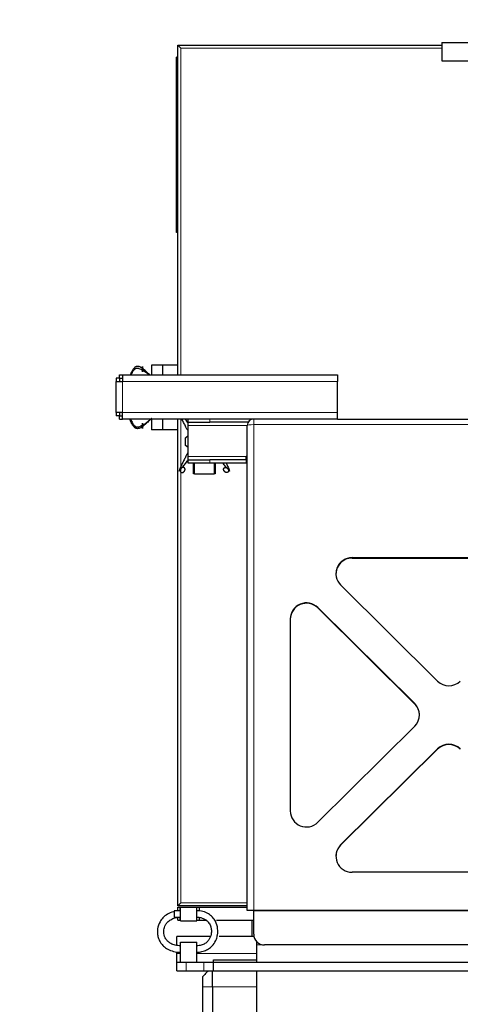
# Model space of a CAD drawing. Header units: inches. Extents: x 0 to 29700, y -16 to 21000.
# Tile 171 of 186: x 22102 to 22512, y 18195 to 19111. Entities that reach past the tile are written whole.
import ezdxf

# ---------------------------------------------------------------- set-up
doc = ezdxf.new("R2010")
doc.units = ezdxf.units.IN
doc.layers.add('254', color=7, linetype='Continuous', true_color=0xffffff)
doc.styles.add('latin_extended', font='simplex.shx')
doc.dimstyles.get("Standard").update_dxf_attribs({"dimtxt": 0.18, "dimasz": 0.18, "dimexe": 0.18, "dimexo": 0.0625, "dimgap": 0.09, "dimtad": 0, "dimtih": 1, "dimtoh": 1, "dimdec": 4, "dimzin": 0, "dimdsep": 46, "dimtxsty": 'Standard', "dimcen": 0.09, "dimadec": 0, "dimazin": 0, "dimtfac": 1, "dimtdec": 4, "dimtofl": 0, "dimtmove": 0, "dimatfit": 3, "dimfxl": 1, "dimtolj": 1, "dimtzin": 0, "dimarcsym": 0})

# ---------------------------------------------------------------- blocks, each defined once
blk = doc.blocks.new('_U5')
at = {"layer": '254', "color": 3, "linetype": 'Continuous', "lineweight": 13, "transparency": 16777216}
for p, q in [((18208.08, 16343.43), (18208.08, 19809.13)), ((28145.59, 18813.49), (28145.59, 19809.13)), ((18383.08, 19759.13), (27970.59, 19759.13))]:
    blk.add_line(p, q, dxfattribs=at)
at = {"layer": '254', "color": 3, "transparency": 16777216}
for points in [[(18383.08, 19788.3), (18383.08, 19729.97), (18208.08, 19759.13)], [(27970.59, 19729.97), (27970.59, 19788.3), (28145.59, 19759.13)]]:
    blk.add_solid(points, dxfattribs=at)
at = {"layer": 'Defpoints', "color": 0, "transparency": 16777216}
for p in [(28145.59, 19759.13), (28145.59, 18763.49), (18208.08, 16293.43)]:
    blk.add_point(p, dxfattribs=at)
at = {"layer": '254', "color": 2, "lineweight": 13, "transparency": 16777216, "insert": (22868.5, 20021.63), "char_height": 175, "attachment_point": 1, "style": 'latin_extended'}
blk.add_mtext('\\A1;9938', dxfattribs=at)

msp = doc.modelspace()

# ---------------------------------------------------------------- linework, layer by layer
at = {"layer": '254', "color": 2, "linetype": 'Continuous', "lineweight": 25}
for p, q in [((22494.584, 19089.633), (22494.584, 19072.633)), ((22494.584, 19089.633), (22744.584, 19089.633)), ((22249.084, 19074.418), (22249.084, 19087.133)), ((22249.084, 19087.133), (22494.584, 19087.133)), ((22251.884, 19084.333), (22249.084, 19087.133)), ((22247.584, 19070.133), (22247.584, 19076.133)), ((22249.084, 19076.133), (22247.584, 19076.133)), ((22247.584, 18919.133), (22247.584, 19070.133)), ((22249.084, 19070.133), (22249.084, 19074.418)), ((22249.084, 18919.133), (22249.084, 19070.133)), ((22494.584, 19072.633), (22694.588, 19072.633)), ((22247.584, 18913.133), (22247.584, 18919.133)), ((22249.084, 18914.848), (22249.084, 18919.133)), ((22249.084, 18780.625), (22249.084, 18914.848)), ((22249.084, 18913.133), (22247.584, 18913.133)), ((22224.584, 18789.833), (22224.584, 18780.633)), ((22234.584, 18789.833), (22224.584, 18789.833)), ((22234.584, 18789.833), (22234.584, 18789.633)), ((22249.084, 18789.633), (22234.584, 18789.633)), ((22234.584, 18789.633), (22234.584, 18780.633)), ((22191.584, 18777.631), (22191.584, 18774.633)), ((22194.586, 18777.633), (22194.586, 18780.633)), ((22194.586, 18780.633), (22197.584, 18780.633)), ((22194.634, 18777.631), (22194.634, 18774.633)), ((22197.584, 18780.633), (22197.584, 18774.633)), ((22197.584, 18780.633), (22397.584, 18780.633)), ((22397.584, 18780.633), (22397.584, 18774.633)), ((22191.584, 18774.633), (22197.584, 18774.633)), ((22191.584, 18745.633), (22191.584, 18774.633)), ((22397.584, 18745.633), (22397.584, 18774.633)), ((22191.584, 18745.633), (22191.584, 18742.635)), ((22197.584, 18745.633), (22191.584, 18745.633)), ((22194.586, 18739.633), (22194.586, 18742.633)), ((22194.634, 18745.633), (22194.634, 18742.635)), ((22197.584, 18739.633), (22197.584, 18745.633)), ((22397.584, 18739.633), (22397.584, 18745.633)), ((22194.586, 18739.633), (22197.584, 18739.633)), ((22224.584, 18739.633), (22224.584, 18729.433)), ((22234.584, 18739.633), (22234.584, 18729.633)), ((22249.084, 18287.133), (22249.084, 18739.627)), ((22258.584, 18736.633), (22258.584, 18739.633)), ((22258.584, 18733.633), (22258.584, 18736.633)), ((22258.584, 18736.633), (22278.584, 18736.633)), ((22258.584, 18704.633), (22258.584, 18733.633)), ((22314.388, 18736.633), (22278.584, 18736.633)), ((22313.584, 18282.633), (22313.584, 18733.633)), ((22397.584, 18739.633), (22575.948, 18739.633)), ((22234.584, 18729.433), (22224.584, 18729.433)), ((22234.584, 18729.633), (22234.584, 18729.433)), ((22249.084, 18729.633), (22234.584, 18729.633)), ((22256.124, 18722.104), (22258.584, 18724.189)), ((22256.124, 18715.104), (22256.124, 18722.104)), ((22258.584, 18713.018), (22256.124, 18715.104)), ((22258.584, 18701.633), (22258.584, 18704.633)), ((22313.584, 18704.633), (22312.584, 18704.633)), ((22312.584, 18701.633), (22312.584, 18704.633)), ((22258.584, 18701.633), (22278.584, 18701.633)), ((22258.584, 18698.633), (22258.584, 18701.633)), ((22278.584, 18698.633), (22258.584, 18698.633)), ((22263.584, 18688.633), (22263.584, 18698.633)), ((22264.624, 18688.433), (22264.624, 18698.633)), ((22312.584, 18701.633), (22278.584, 18701.633)), ((22312.584, 18698.633), (22278.584, 18698.633)), ((22282.624, 18698.633), (22282.624, 18688.433)), ((22283.584, 18698.633), (22283.584, 18688.633)), ((22312.584, 18701.633), (22312.584, 18698.633)), ((22264.624, 18688.633), (22263.584, 18688.633)), ((22282.624, 18688.433), (22264.624, 18688.433)), ((22283.584, 18688.633), (22282.624, 18688.633)), ((22411.01, 18610.739), (22591.158, 18610.739)), ((22411.01, 18610.349), (22591.158, 18610.349)), ((22490.477, 18496.043), (22400.404, 18585.351)), ((22469.264, 18475.011), (22379.191, 18564.318)), ((22469.264, 18474.62), (22379.191, 18563.927)), ((22353.584, 18553.802), (22353.584, 18375.187)), ((22379.191, 18364.671), (22469.264, 18453.978)), ((22400.404, 18343.638), (22490.477, 18432.945)), ((22400.404, 18343.248), (22490.477, 18432.555)), ((22591.158, 18318.249), (22411.01, 18318.249)), ((22249.084, 18287.133), (22251.884, 18289.933)), ((22313.584, 18287.133), (22249.084, 18287.133)), ((22249.084, 18285.633), (22251.084, 18285.633)), ((22249.084, 18282.383), (22249.084, 18285.633)), ((22251.084, 18285.633), (22251.584, 18285.633)), ((22251.084, 18282.383), (22251.084, 18285.633)), ((22251.584, 18285.633), (22266.584, 18285.633)), ((22251.584, 18273.133), (22251.584, 18285.633)), ((22266.584, 18285.633), (22269.084, 18285.633)), ((22266.584, 18273.133), (22266.584, 18285.633)), ((22269.084, 18285.633), (22313.584, 18285.633)), ((22269.084, 18282.383), (22269.084, 18285.633)), ((22319.584, 18282.633), (22313.584, 18282.633)), ((22319.584, 18282.241), (22319.584, 18282.633)), ((22682.584, 18282.633), (22319.584, 18282.633)), ((22251.584, 18282.383), (22245.584, 18282.383)), ((22245.584, 18282.383), (22245.584, 18276.383)), ((22245.584, 18276.383), (22251.584, 18276.383)), ((22249.084, 18273.633), (22249.084, 18276.383)), ((22249.084, 18273.633), (22251.084, 18273.633)), ((22251.084, 18273.633), (22251.084, 18276.383)), ((22251.084, 18273.633), (22251.584, 18273.633)), ((22266.584, 18273.633), (22269.084, 18273.633)), ((22269.084, 18273.633), (22269.084, 18276.383)), ((22269.084, 18273.633), (22275.487, 18273.633)), ((22285.008, 18273.633), (22319.584, 18273.633)), ((22318.084, 18258.633), (22318.084, 18273.633)), ((22319.584, 18260.633), (22319.584, 18282.241)), ((22251.584, 18273.133), (22266.584, 18273.133)), ((22248.084, 18250.211), (22248.084, 18258.633)), ((22279.163, 18258.633), (22248.084, 18258.633)), ((22319.785, 18258.633), (22287.342, 18258.633)), ((22251.584, 18253.133), (22266.584, 18253.133)), ((22251.584, 18234.633), (22251.584, 18253.133)), ((22266.584, 18234.633), (22266.584, 18253.133)), ((22322.084, 18254.019), (22322.084, 18250.633)), ((22322.084, 18250.633), (22322.084, 18234.633)), ((22672.584, 18250.633), (22329.584, 18250.633)), ((22248.084, 18242.633), (22248.084, 18244.291)), ((22248.084, 18234.633), (22248.084, 18242.633)), ((22282.043, 18236.634), (22322.089, 18236.634)), ((22282.043, 18226.634), (22282.043, 18236.634)), ((22248.084, 18234.633), (22256.871, 18234.633)), ((22248.084, 18226.633), (22248.084, 18234.633)), ((22256.871, 18234.633), (22273.297, 18234.633)), ((22273.297, 18234.633), (22282.043, 18234.633)), ((22282.084, 18234.633), (22728.081, 18234.633)), ((22282.084, 18226.633), (22282.084, 18234.633)), ((22248.084, 18226.633), (22256.871, 18226.633)), ((22256.871, 18226.633), (22273.297, 18226.633)), ((22272.084, 18211.633), (22272.084, 18221.301)), ((22273.297, 18226.633), (22281.084, 18226.633)), ((22281.084, 18211.633), (22281.084, 18226.633)), ((22281.084, 18226.633), (22282.084, 18226.633)), ((22282.043, 18226.634), (22282.088, 18226.634)), ((22282.084, 18226.633), (22728.081, 18226.633)), ((22322.084, 18226.633), (22322.084, 18211.633)), ((22272.084, 18145.575), (22272.084, 18211.633)), ((22281.084, 18211.633), (22281.084, 18152.633)), ((22322.084, 18211.633), (22322.084, 17880.443))]:
    msp.add_line(p, q, dxfattribs=at)
at = {"layer": '254', "color": 110, "linetype": 'Continuous', "lineweight": 13}
for p, q in [((22494.588, 19084.333), (22251.884, 19084.333)), ((22251.884, 19084.333), (22251.884, 18780.624)), ((22249.084, 19070.133), (22247.584, 19070.133)), ((22249.084, 18919.133), (22247.584, 18919.133)), ((22197.584, 18774.633), (22197.584, 18745.633)), ((22397.584, 18774.633), (22197.584, 18774.633)), ((22197.584, 18745.633), (22397.584, 18745.633)), ((22251.884, 18739.626), (22251.884, 18693.476)), ((22313.586, 18733.633), (22258.584, 18733.633)), ((22278.584, 18739.633), (22278.584, 18736.633)), ((22576.673, 18734.414), (22319.584, 18734.414)), ((22319.584, 18734.414), (22319.584, 18282.633)), ((22312.584, 18704.633), (22258.584, 18704.633)), ((22278.584, 18701.633), (22278.584, 18698.633)), ((22251.884, 18693.414), (22251.884, 18289.933)), ((22411.01, 18610.739), (22411.01, 18610.349)), ((22379.191, 18564.318), (22379.191, 18563.927)), ((22469.264, 18475.011), (22469.264, 18474.62)), ((22490.477, 18432.945), (22490.477, 18432.555)), ((22511.691, 18432.945), (22511.691, 18432.555)), ((22400.404, 18343.638), (22400.404, 18343.248)), ((22251.884, 18289.933), (22313.591, 18289.933)), ((22682.584, 18282.241), (22319.584, 18282.241)), ((22329.584, 18250.633), (22322.084, 18250.633)), ((22251.585, 18242.633), (22248.084, 18242.633)), ((22322.084, 18242.633), (22266.585, 18242.633)), ((22256.871, 18226.633), (22256.871, 18234.633)), ((22273.297, 18226.633), (22273.297, 18234.633)), ((22281.084, 18211.633), (22272.084, 18211.633)), ((22322.084, 18211.633), (22281.084, 18211.633))]:
    msp.add_line(p, q, dxfattribs=at)
at = {"layer": '254', "color": 2, "linetype": 'Continuous', "lineweight": 25}
for centre, radius, start, end in [((22319.584, 18733.633), 6, 90, 180), ((22329.584, 18260.633), 10, 180, 270)]:
    msp.add_arc(centre, radius, start, end, dxfattribs=at)
at = {"layer": '254', "color": 110, "linetype": 'Continuous', "lineweight": 13}
msp.add_ellipse((22319.584, 18733.633), major_axis=(-6, 0), ratio=0.1301739, start_param=4.712389, end_param=6.2831853, dxfattribs=at)
at = {"layer": '254', "color": 2, "linetype": 'Continuous', "lineweight": 25}
for centre, major_axis, start_param, end_param in [((22411.01, 18595.867), (15, 0), 1.5707963, 3.9269908), ((22411.01, 18595.476), (15, 0), 1.5707963, 3.1415681), ((22368.584, 18553.802), (-15, 0), 3.9269908, 6.2831853), ((22368.584, 18553.411), (-15, 0), 3.9269908, 6.2831853), ((22501.084, 18506.56), (15, 0), 3.9269908, 5.4977871), ((22458.658, 18464.494), (-15, 0), 2.3561945, 3.9269908), ((22458.658, 18464.104), (-15, 0), 3.1415927, 3.9269908), ((22501.084, 18422.429), (15, 0), 0.7853982, 2.3561945), ((22501.084, 18422.038), (15, 0), 0.7853982, 2.3561945), ((22368.584, 18375.187), (-15, 0), 0, 2.3561945), ((22411.01, 18333.122), (15, 0), 2.3561945, 4.712389), ((22411.01, 18332.731), (15, 0), 2.3561945, 3.1416172)]:
    msp.add_ellipse(centre, major_axis=major_axis, ratio=0.9914912, start_param=start_param, end_param=end_param, dxfattribs=at)
for points, degree, knots in [([(22216.084, 18786.714), (22215.593, 18787.068), (22214.58, 18787.725), (22213.188, 18788.305), (22212.018, 18788.538), (22211.105, 18788.575), (22210.316, 18788.391), (22209.727, 18788.136), (22209.321, 18787.897), (22208.952, 18787.625), (22208.499, 18787.227), (22207.787, 18786.46), (22206.952, 18785.225), (22206.104, 18783.666), (22205.37, 18782.14), (22204.914, 18781.136), (22204.706, 18780.666)], 3, [0, 0, 0, 0, 0.1126538, 0.2253077, 0.2816346, 0.3379615, 0.3942885, 0.4224519, 0.4506154, 0.4787788, 0.5069423, 0.5632692, 0.6759231, 0.7885769, 0.9012307, 1, 1, 1, 1]), ([(22205.538, 18780.64), (22205.676, 18780.951), (22206.068, 18781.812), (22206.771, 18783.208), (22207.584, 18784.541), (22208.277, 18785.422), (22208.718, 18785.898), (22209.08, 18786.229), (22209.482, 18786.515), (22210.075, 18786.794), (22210.881, 18786.967), (22211.838, 18786.894), (22213.072, 18786.643), (22214.533, 18786.092), (22215.578, 18785.505), (22216.084, 18785.196)], 3, [0, 0, 0, 0, 0.0745331, 0.2067427, 0.3389522, 0.405057, 0.4381094, 0.4711618, 0.5042142, 0.5372666, 0.6033713, 0.6694761, 0.7355809, 0.8677904, 1, 1, 1, 1]), ([(22216.084, 18785.196), (22216.084, 18785.329), (22216.084, 18785.603), (22216.084, 18785.951), (22216.084, 18786.315), (22216.084, 18786.684), (22216.084, 18786.987), (22216.084, 18787.285), (22216.084, 18787.626), (22216.084, 18787.924), (22216.084, 18788.136), (22216.084, 18788.255), (22216.084, 18788.342), (22216.084, 18788.395), (22216.084, 18788.369), (22216.084, 18788.269), (22216.084, 18788.129), (22216.084, 18787.958), (22216.084, 18787.735), (22216.084, 18787.484), (22216.084, 18787.2), (22216.084, 18786.89), (22216.084, 18786.714)], 5, [0, 0, 0, 0, 0, 0, 0.1042545, 0.2083296, 0.25, 0.25, 0.25, 0.3128199, 0.4171102, 0.5, 0.5, 0.5, 0.5210512, 0.6251827, 0.7291347, 0.75, 0.75, 0.75, 0.8639149, 1, 1, 1, 1, 1, 1]), ([(22222.921, 18780.639), (22222.809, 18780.744), (22222.183, 18781.331), (22221.026, 18782.402), (22219.426, 18783.862), (22217.786, 18785.327), (22216.657, 18786.271), (22216.084, 18786.714)], 3, [0, 0, 0, 0, 0.0515989, 0.2886992, 0.5257995, 0.7628997, 1, 1, 1, 1]), ([(22216.084, 18786.714), (22216.084, 18786.624), (22216.084, 18786.396), (22216.084, 18786.052), (22216.084, 18785.691), (22216.084, 18785.323), (22216.084, 18785.019), (22216.084, 18784.718), (22216.084, 18784.456), (22216.084, 18784.144), (22216.084, 18783.874), (22216.084, 18783.712), (22216.084, 18783.648), (22216.084, 18783.58), (22216.084, 18783.525), (22216.084, 18783.533), (22216.084, 18783.618), (22216.084, 18783.76), (22216.084, 18783.946), (22216.084, 18784.194), (22216.084, 18784.437), (22216.084, 18784.713), (22216.084, 18785.018), (22216.084, 18785.196)], 5, [0, 0, 0, 0, 0, 0, 0.0696423, 0.1732771, 0.25, 0.25, 0.25, 0.2773185, 0.3817136, 0.4348548, 0.4856843, 0.5, 0.5, 0.5, 0.5898118, 0.6938111, 0.75, 0.75, 0.75, 0.8595818, 1, 1, 1, 1, 1, 1]), ([(22216.084, 18785.196), (22216.813, 18784.82), (22218.167, 18783.983), (22220.085, 18782.6), (22221.455, 18781.506), (22222.186, 18780.88), (22222.31, 18780.773)], 3, [0, 0, 0, 0, 0.3120003, 0.6240006, 0.9360009, 1, 1, 1, 1]), ([(22224.686, 18740.254), (22224.497, 18740.069), (22223.803, 18739.398), (22222.591, 18738.255), (22221.026, 18736.806), (22219.426, 18735.345), (22217.786, 18733.881), (22216.657, 18732.937), (22216.084, 18732.494)], 3, [0, 0, 0, 0, 0.0704376, 0.2563501, 0.4422626, 0.628175, 0.8140875, 1, 1, 1, 1]), ([(22216.084, 18732.494), (22215.593, 18732.14), (22214.58, 18731.483), (22213.188, 18730.903), (22212.018, 18730.669), (22211.105, 18730.633), (22210.316, 18730.817), (22209.727, 18731.071), (22209.321, 18731.311), (22208.952, 18731.583), (22208.499, 18731.981), (22207.787, 18732.748), (22206.952, 18733.983), (22206.104, 18735.542), (22205.338, 18737.133), (22204.728, 18738.483), (22204.373, 18739.303), (22204.252, 18739.585)], 3, [0, 0, 0, 0, 0.1050172, 0.2100344, 0.262543, 0.3150516, 0.3675602, 0.3938145, 0.4200688, 0.4463231, 0.4725774, 0.525086, 0.6301032, 0.7351204, 0.8401376, 0.9451548, 1, 1, 1, 1]), ([(22205.084, 18739.621), (22205.131, 18739.511), (22205.412, 18738.847), (22205.949, 18737.634), (22206.771, 18735.999), (22207.584, 18734.667), (22208.277, 18733.786), (22208.718, 18733.309), (22209.08, 18732.979), (22209.482, 18732.693), (22210.075, 18732.414), (22210.881, 18732.241), (22211.838, 18732.314), (22213.072, 18732.565), (22214.533, 18733.116), (22215.578, 18733.703), (22216.084, 18734.011)], 3, [0, 0, 0, 0, 0.024182, 0.1461592, 0.2681365, 0.3901137, 0.4511024, 0.4815967, 0.512091, 0.5425853, 0.5730796, 0.6340682, 0.6950569, 0.7560455, 0.8780227, 1, 1, 1, 1]), ([(22216.084, 18734.011), (22216.813, 18734.387), (22218.167, 18735.225), (22220.085, 18736.608), (22221.911, 18738.066), (22223.071, 18739.101), (22223.62, 18739.62)], 3, [0, 0, 0, 0, 0.2538152, 0.5076303, 0.7614455, 1, 1, 1, 1]), ([(22216.084, 18732.494), (22216.084, 18732.583), (22216.084, 18732.748), (22216.084, 18732.918), (22216.084, 18733.093), (22216.084, 18733.339), (22216.084, 18733.599), (22216.084, 18733.782), (22216.084, 18733.966), (22216.084, 18734.189), (22216.084, 18734.48), (22216.084, 18734.657), (22216.084, 18734.827), (22216.084, 18734.992), (22216.084, 18735.171), (22216.084, 18735.237), (22216.084, 18735.299), (22216.084, 18735.355), (22216.084, 18735.44), (22216.084, 18735.488), (22216.084, 18735.528), (22216.084, 18735.561), (22216.084, 18735.627), (22216.084, 18735.664), (22216.084, 18735.674), (22216.084, 18735.662), (22216.084, 18735.615), (22216.084, 18735.558), (22216.084, 18735.498), (22216.084, 18735.424), (22216.084, 18735.262), (22216.084, 18735.014), (22216.084, 18734.771), (22216.084, 18734.494), (22216.084, 18734.19), (22216.084, 18734.011)], 5, [0, 0, 0, 0, 0, 0, 0.0696423, 0.125, 0.125, 0.125, 0.1732771, 0.25, 0.25, 0.25, 0.2773185, 0.375, 0.375, 0.375, 0.3817136, 0.4348548, 0.4375, 0.4375, 0.4375, 0.4856843, 0.5, 0.5, 0.5, 0.5898118, 0.625, 0.625, 0.625, 0.6938111, 0.75, 0.75, 0.75, 0.8595818, 1, 1, 1, 1, 1, 1]), ([(22216.084, 18734.011), (22216.084, 18733.879), (22216.084, 18733.605), (22216.084, 18733.257), (22216.084, 18732.892), (22216.084, 18732.523), (22216.084, 18732.22), (22216.084, 18731.983), (22216.084, 18731.81), (22216.084, 18731.647), (22216.084, 18731.449), (22216.084, 18731.247), (22216.084, 18731.131), (22216.084, 18731.036), (22216.084, 18730.952), (22216.084, 18730.866), (22216.084, 18730.837), (22216.084, 18730.831), (22216.084, 18730.845), (22216.084, 18730.895), (22216.084, 18730.94), (22216.084, 18731.002), (22216.084, 18731.079), (22216.084, 18731.25), (22216.084, 18731.473), (22216.084, 18731.723), (22216.084, 18732.007), (22216.084, 18732.318), (22216.084, 18732.494)], 5, [0, 0, 0, 0, 0, 0, 0.1042545, 0.2083296, 0.25, 0.25, 0.25, 0.3128199, 0.375, 0.375, 0.375, 0.4171102, 0.5, 0.5, 0.5, 0.5210512, 0.625, 0.625, 0.625, 0.6251827, 0.7291347, 0.75, 0.75, 0.75, 0.8639149, 1, 1, 1, 1, 1, 1]), ([(22257.823, 18729.514), (22257.376, 18730.413), (22256.368, 18732.447), (22255.096, 18735.02), (22253.985, 18737.252), (22253.313, 18738.605), (22252.922, 18739.399), (22252.804, 18739.64)], 3, [0, 0, 0, 0, 0.2615173, 0.5944484, 0.7609139, 0.9273794, 1, 1, 1, 1]), ([(22255.482, 18739.773), (22255.814, 18739.357), (22256.559, 18738.39), (22257.411, 18737.185), (22257.931, 18736.408), (22258.05, 18736.228)], 3, [0, 0, 0, 0, 0.3795058, 0.8569468, 1, 1, 1, 1]), ([(22257.848, 18707.744), (22257.393, 18706.828), (22256.377, 18704.777), (22255.096, 18702.187), (22253.985, 18699.955), (22253.158, 18698.29), (22252.344, 18696.634), (22251.565, 18694.999), (22250.991, 18693.667), (22250.693, 18692.786), (22250.56, 18692.309), (22250.477, 18691.979), (22250.41, 18691.693), (22250.329, 18691.414), (22250.262, 18691.241), (22250.251, 18691.314), (22250.374, 18691.565), (22250.774, 18692.116), (22251.265, 18692.703), (22251.527, 18693.011)], 3, [0, 0, 0, 0, 0.1176957, 0.2647464, 0.3382718, 0.4117971, 0.4853225, 0.5588479, 0.6323732, 0.6691359, 0.6875172, 0.7058986, 0.7242799, 0.7426613, 0.7794239, 0.8161866, 0.8529493, 0.9264746, 1, 1, 1, 1]), ([(22251.527, 18693.011), (22251.904, 18693.387), (22252.714, 18694.225), (22253.967, 18695.608), (22255.227, 18697.096), (22256.475, 18698.7), (22257.581, 18700.263), (22258.263, 18701.299), (22258.546, 18701.74)], 3, [0, 0, 0, 0, 0.1749475, 0.349895, 0.5248425, 0.6997901, 0.8747376, 1, 1, 1, 1]), ([(22255.309, 18691.494), (22255.357, 18691.583), (22255.468, 18691.812), (22255.599, 18692.156), (22255.679, 18692.516), (22255.7, 18692.885), (22255.674, 18693.189), (22255.621, 18693.49), (22255.542, 18693.751), (22255.381, 18694.064), (22255.12, 18694.333), (22254.835, 18694.496), (22254.674, 18694.56), (22254.457, 18694.627), (22254.156, 18694.683), (22253.783, 18694.675), (22253.422, 18694.589), (22253.083, 18694.448), (22252.733, 18694.262), (22252.358, 18694.014), (22252.08, 18693.771), (22251.835, 18693.494), (22251.629, 18693.19), (22251.527, 18693.011)], 5, [0, 0, 0, 0, 0, 0, 0.0696423, 0.1732771, 0.25, 0.25, 0.25, 0.2773185, 0.3817136, 0.4348548, 0.4856843, 0.5, 0.5, 0.5, 0.5898118, 0.6938111, 0.75, 0.75, 0.75, 0.8595818, 1, 1, 1, 1, 1, 1]), ([(22295.721, 18693.011), (22295.345, 18693.387), (22294.535, 18694.225), (22293.282, 18695.608), (22292.047, 18697.066), (22291.239, 18698.101), (22290.852, 18698.62)], 3, [0, 0, 0, 0, 0.2538152, 0.5076303, 0.7614455, 1, 1, 1, 1]), ([(22291.94, 18691.494), (22291.892, 18691.583), (22291.811, 18691.748), (22291.742, 18691.918), (22291.685, 18692.093), (22291.624, 18692.339), (22291.576, 18692.599), (22291.558, 18692.782), (22291.555, 18692.966), (22291.575, 18693.189), (22291.626, 18693.48), (22291.678, 18693.657), (22291.752, 18693.827), (22291.854, 18693.992), (22291.999, 18694.171), (22292.062, 18694.237), (22292.13, 18694.299), (22292.202, 18694.355), (22292.329, 18694.44), (22292.411, 18694.488), (22292.494, 18694.528), (22292.579, 18694.561), (22292.792, 18694.627), (22292.993, 18694.664), (22293.178, 18694.674), (22293.362, 18694.662), (22293.642, 18694.615), (22293.87, 18694.558), (22294.044, 18694.498), (22294.212, 18694.424), (22294.516, 18694.262), (22294.891, 18694.014), (22295.169, 18693.771), (22295.414, 18693.494), (22295.619, 18693.19), (22295.721, 18693.011)], 5, [0, 0, 0, 0, 0, 0, 0.0696423, 0.125, 0.125, 0.125, 0.1732771, 0.25, 0.25, 0.25, 0.2773185, 0.375, 0.375, 0.375, 0.3817136, 0.4348548, 0.4375, 0.4375, 0.4375, 0.4856843, 0.5, 0.5, 0.5, 0.5898118, 0.625, 0.625, 0.625, 0.6938111, 0.75, 0.75, 0.75, 0.8595818, 1, 1, 1, 1, 1, 1]), ([(22293.926, 18698.621), (22293.98, 18698.511), (22294.308, 18697.847), (22294.904, 18696.634), (22295.684, 18694.999), (22296.258, 18693.667), (22296.556, 18692.786), (22296.689, 18692.309), (22296.771, 18691.979), (22296.839, 18691.693), (22296.919, 18691.414), (22296.987, 18691.241), (22296.997, 18691.314), (22296.875, 18691.565), (22296.475, 18692.116), (22295.984, 18692.703), (22295.721, 18693.011)], 3, [0, 0, 0, 0, 0.024182, 0.1461592, 0.2681365, 0.3901137, 0.4511024, 0.4815967, 0.512091, 0.5425853, 0.5730796, 0.6340682, 0.6950569, 0.7560455, 0.8780227, 1, 1, 1, 1]), ([(22251.527, 18693.011), (22251.452, 18692.879), (22251.316, 18692.605), (22251.192, 18692.257), (22251.126, 18691.892), (22251.131, 18691.523), (22251.174, 18691.22), (22251.247, 18690.923), (22251.39, 18690.581), (22251.624, 18690.284), (22251.931, 18690.072), (22252.213, 18689.952), (22252.505, 18689.866), (22252.84, 18689.813), (22253.212, 18689.838), (22253.569, 18689.938), (22253.875, 18690.079), (22254.18, 18690.25), (22254.509, 18690.473), (22254.781, 18690.723), (22255.018, 18691.007), (22255.214, 18691.318), (22255.309, 18691.494)], 5, [0, 0, 0, 0, 0, 0, 0.1042545, 0.2083296, 0.25, 0.25, 0.25, 0.3128199, 0.4171102, 0.5, 0.5, 0.5, 0.5210512, 0.6251827, 0.7291347, 0.75, 0.75, 0.75, 0.8639149, 1, 1, 1, 1, 1, 1]), ([(22295.721, 18693.011), (22295.797, 18692.879), (22295.933, 18692.605), (22296.056, 18692.257), (22296.123, 18691.892), (22296.118, 18691.523), (22296.074, 18691.22), (22296.017, 18690.983), (22295.952, 18690.81), (22295.865, 18690.647), (22295.721, 18690.449), (22295.535, 18690.247), (22295.392, 18690.131), (22295.233, 18690.036), (22295.036, 18689.952), (22294.744, 18689.866), (22294.561, 18689.837), (22294.377, 18689.831), (22294.193, 18689.845), (22293.892, 18689.895), (22293.714, 18689.94), (22293.541, 18690.002), (22293.374, 18690.079), (22293.069, 18690.25), (22292.74, 18690.473), (22292.468, 18690.723), (22292.231, 18691.007), (22292.035, 18691.318), (22291.94, 18691.494)], 5, [0, 0, 0, 0, 0, 0, 0.1042545, 0.2083296, 0.25, 0.25, 0.25, 0.3128199, 0.375, 0.375, 0.375, 0.4171102, 0.5, 0.5, 0.5, 0.5210512, 0.625, 0.625, 0.625, 0.6251827, 0.7291347, 0.75, 0.75, 0.75, 0.8639149, 1, 1, 1, 1, 1, 1]), ([(22266.584, 18243.883), (22268.247, 18243.876), (22271.376, 18244.228), (22275.726, 18245.732), (22279.235, 18248.002), (22282.478, 18251.292), (22284.8, 18255.414), (22286.14, 18260.51), (22286.283, 18266.301), (22284.579, 18272.001), (22281.311, 18276.675), (22277.374, 18279.87), (22272.259, 18281.937), (22268.561, 18282.403), (22266.584, 18282.383)], 3, [0, 0, 0, 0, 0.0798689, 0.1550001, 0.2227926, 0.2828637, 0.3799397, 0.4504499, 0.5394157, 0.6607467, 0.7343895, 0.8161142, 0.9057495, 1, 1, 1, 1]), ([(22245.56, 18281.709), (22245.341, 18281.656), (22243.13, 18281.092), (22239.26, 18279.507), (22235.055, 18276.115), (22231.739, 18271.542), (22229.946, 18266.191), (22229.918, 18260.797), (22231.006, 18256.284), (22232.929, 18252.571), (22235.811, 18249.209), (22239.727, 18246.396), (22245.204, 18244.344), (22249.311, 18243.858), (22251.584, 18243.883)], 3, [0, 0, 0, 0, 0.0111394, 0.1129074, 0.2033613, 0.2823666, 0.4050493, 0.4967054, 0.5673837, 0.6500901, 0.7150765, 0.7957269, 0.8917844, 1, 1, 1, 1]), ([(22251.584, 18249.883), (22249.806, 18249.839), (22246.724, 18250.173), (22242.696, 18251.636), (22239.938, 18253.583), (22237.929, 18255.898), (22236.627, 18258.438), (22235.906, 18261.464), (22235.919, 18265.091), (22237.105, 18268.751), (22239.396, 18271.943), (22242.348, 18274.329), (22246.572, 18276.043), (22249.767, 18276.421), (22251.584, 18276.383)], 3, [0, 0, 0, 0, 0.1044752, 0.1902915, 0.2614524, 0.3186932, 0.3923459, 0.4556626, 0.539043, 0.6503107, 0.7211834, 0.8021285, 0.8937354, 1, 1, 1, 1]), ([(22266.584, 18276.383), (22267.825, 18276.414), (22270.062, 18276.197), (22273.137, 18275.216), (22275.543, 18273.73), (22277.769, 18271.526), (22279.346, 18268.685), (22280.213, 18265.122), (22280.234, 18261.063), (22279.03, 18257.109), (22276.811, 18253.887), (22274.191, 18251.674), (22270.652, 18250.168), (22268.044, 18249.844), (22266.584, 18249.883)], 3, [0, 0, 0, 0, 0.085693, 0.1592593, 0.2249631, 0.2831982, 0.3785176, 0.4494607, 0.5399399, 0.661766, 0.7338792, 0.8132908, 0.9004137, 1, 1, 1, 1]), ([(22266.584, 18276.383), (22267.825, 18276.414), (22270.062, 18276.197), (22273.137, 18275.215), (22275.543, 18273.73), (22277.769, 18271.526), (22279.346, 18268.685), (22280.212, 18265.122), (22280.234, 18261.064), (22279.03, 18257.11), (22276.811, 18253.887), (22274.19, 18251.675), (22270.652, 18250.168), (22268.044, 18249.845), (22266.584, 18249.883)], 3, [0, 0, 0, 0, 0.0856927, 0.1592585, 0.2249619, 0.2831967, 0.3785161, 0.4494594, 0.5399382, 0.6617644, 0.7338778, 0.8132896, 0.9004128, 1, 1, 1, 1]), ([(22277.417, 18226.633), (22276.527, 18225.744), (22275.638, 18224.855), (22273.861, 18223.078), (22272.972, 18222.189), (22272.084, 18221.301)], 3, [0, 0, 0, 0, 0.5, 0.5, 1, 1, 1, 1])]:
    msp.add_open_spline(points, degree=degree, knots=knots, dxfattribs=at)
for points, degree in [([(22194.586, 18777.631), (22191.584, 18777.631)], 1), ([(22194.634, 18777.633), (22197.584, 18777.633)], 1), ([(22194.586, 18742.635), (22191.584, 18742.635)], 1), ([(22194.634, 18742.633), (22197.584, 18742.633)], 1), ([(22319.584, 18739.633), (22197.584, 18739.633)], 1), ([(22397.584, 18739.627), (22371.584, 18739.627), (22345.584, 18739.627), (22319.584, 18739.627)], 3)]:
    msp.add_open_spline(points, degree=degree, dxfattribs=at)
at = {"layer": '254', "color": 110, "linetype": 'Continuous', "lineweight": 13}
msp.add_open_spline([(22319.584, 18734.414), (22319.584, 18734.76), (22319.584, 18735.102), (22319.584, 18735.768), (22319.584, 18736.092), (22319.584, 18736.712), (22319.584, 18737.007), (22319.584, 18737.561), (22319.584, 18737.82), (22319.584, 18738.292), (22319.584, 18738.505), (22319.584, 18738.88), (22319.584, 18739.042), (22319.584, 18739.31), (22319.584, 18739.415), (22319.584, 18739.566), (22319.584, 18739.612), (22319.584, 18739.627)], degree=3, knots=[0, 0, 0, 0, 0.125, 0.125, 0.25, 0.25, 0.375, 0.375, 0.5, 0.5, 0.625, 0.625, 0.75, 0.75, 0.875, 0.875, 1, 1, 1, 1], dxfattribs=at)

# ---------------------------------------------------------------- dimensions: what is measured, and where the dimension line sits
at = {"layer": '254', "color": 2, "linetype": 'Continuous', "lineweight": 13}
dim = msp.add_linear_dim(base=(28145.59, 19759.133), p1=(18208.084, 16293.433), p2=(28145.59, 18763.493), dimstyle='Standard', override={"dimscale": 50, "dimtxt": 3.5, "dimasz": 3.5, "dimexe": 1, "dimexo": 1, "dimgap": 1.75, "dimtad": 1, "dimtih": 1, "dimtoh": 0, "dimdec": 0, "dimlfac": 1, "dimzin": 8, "dimdsep": 46, "dimlunit": 2, "dimtxsty": 'latin_extended', "dimsah": 1, "dimse1": 0, "dimse2": 0, "dimsd1": 0, "dimsd2": 0, "dimclrd": 3, "dimclre": 3, "dimclrt": 2, "dimtol": 0, "dimtm": -0.1, "dimtfac": 0.714286, "dimtdec": 3, "dimtofl": 1, "dimtmove": 0, "dimtzin": 8, "dimlwd": 13, "dimlwe": 13}, dxfattribs=at)
dim.commit()
dim.dimension.update_dxf_attribs({"geometry": '_U5', "text_midpoint": (23176.837, 19759.133), "dimtype": 160})

doc.saveas('drawing.dxf')
